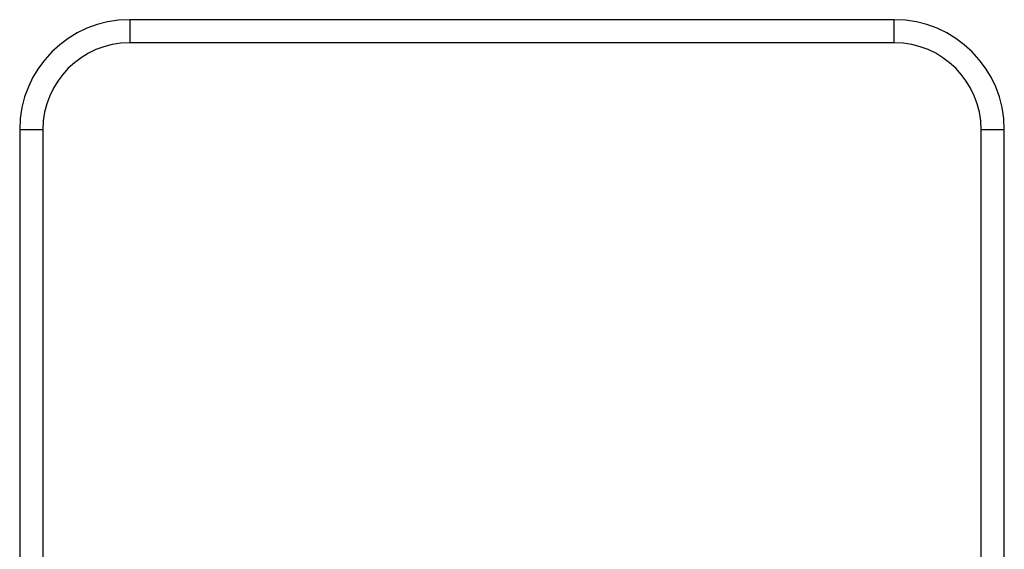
# Model space of a CAD drawing. Header units: millimetres. Extents: x 6 to 1085, y -668 to 515.
# Tile 8 of 9: x 62 to 402, y 332 to 515. Entities that reach past the tile are written whole.
import ezdxf

# ---------------------------------------------------------------- set-up
doc = ezdxf.new("R2010")
doc.units = ezdxf.units.MM

msp = doc.modelspace()

# ---------------------------------------------------------------- linework, layer by layer
at = {"color": 7, "linetype": 'Continuous', "lineweight": 25}
for p, q in [((100.47, 514.78), (100.47, 506.78)), ((364.47, 514.78), (100.47, 514.78)), ((364.47, 506.78), (364.47, 514.78)), ((364.47, 506.78), (100.47, 506.78)), ((62.47, 476.78), (62.47, 154.42)), ((70.47, 476.78), (62.47, 476.78)), ((70.47, 476.78), (70.47, 211.42)), ((402.47, 476.78), (394.47, 476.78)), ((394.47, 154.42), (394.47, 476.78)), ((402.47, 154.42), (402.47, 476.78))]:
    msp.add_line(p, q, dxfattribs=at)
for centre, radius, start, end in [((100.47, 476.78), 38, 90, 180), ((364.47, 476.78), 38, 0, 90), ((100.47, 476.78), 30, 90, 180), ((364.47, 476.78), 30, 0, 90)]:
    msp.add_arc(centre, radius, start, end, dxfattribs=at)

doc.saveas('drawing.dxf')
